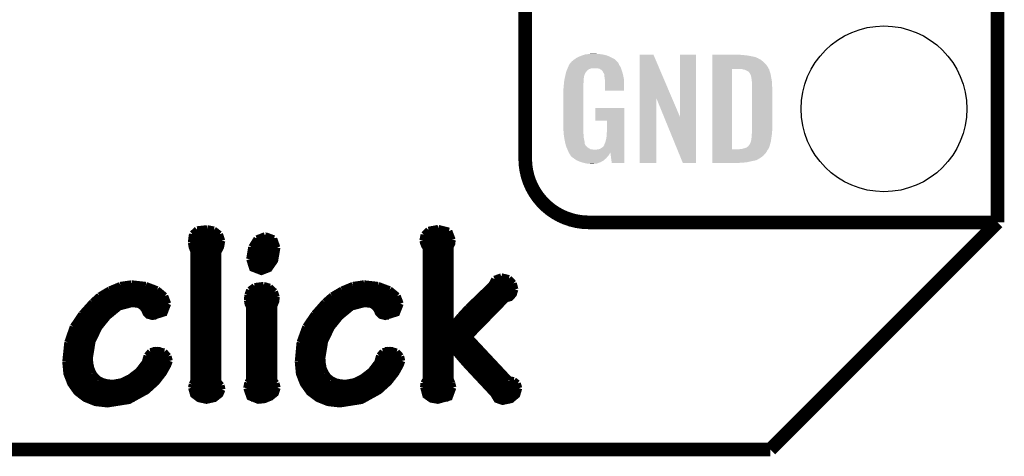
# Model space of a CAD drawing. Extents: x -1.3 to 24.2, y -3.9 to 53.4.
# Tile 5 of 26: x 13.2 to 24.2, y -3.9 to 1. Entities that reach past the tile are written whole.
import ezdxf

# ---------------------------------------------------------------- set-up
doc = ezdxf.new("R2010")
doc.units = 0
doc.layers.get('0').update_dxf_attribs({"linetype": 'CONTINUOUS'})
for name, color, linetype in [('OLED_W_2_CLICK_V102_GKO', 10, 'CONTINUOUS'), ('OLED_W_2_CLICK_V102_GTO', 9, 'CONTINUOUS'), ('OLED_W_2_CLICK_V102_GTS', 12, 'CONTINUOUS')]:
    doc.layers.add(name, color=color, linetype=linetype)

# ---------------------------------------------------------------- blocks, each defined once
blk = doc.blocks.new('ROUND_67')
blk.add_circle((0, 0), 0.927)

msp = doc.modelspace()

# ---------------------------------------------------------------- linework, layer by layer
at = {"layer": 'OLED_W_2_CLICK_V102_GKO', "const_width": 0.1524}
for points in [[(24.13, -1.27), (24.13, 24.13)], [(21.59, -3.81), (24.13, -1.27)], [(-1.27, -3.81), (21.59, -3.81)]]:
    msp.add_lwpolyline(points, dxfattribs=at)
at = {"layer": 'OLED_W_2_CLICK_V102_GTO'}
for points, const_width in [([(18.8468, -0.5588), (18.8468, 18.3388)], 0.1524), ([(19.558, -1.27), (24.13, -1.27)], 0.1524), ([(15.12316, -1.39954), (15.1765, -1.35128)], 0.0762), ([(15.1765, -1.35128), (15.28826, -1.33858)], 0.0762), ([(15.28826, -1.33858), (15.36446, -1.35382)], 0.0762), ([(15.36446, -1.35382), (15.42796, -1.40208)], 0.0762), ([(17.71396, -1.40716), (17.76476, -1.35636)], 0.0762), ([(17.76476, -1.35636), (17.87398, -1.33604)], 0.0762), ([(17.87398, -1.33604), (17.99336, -1.36652)], 0.0762), ([(15.11046, -1.49606), (15.12316, -1.39954)], 0.0762), ([(15.12062, -1.40716), (15.43304, -1.40716)], 0.0762), ([(15.42796, -1.40208), (15.45336, -1.47574)], 0.0762), ([(15.7861, -1.54686), (15.84452, -1.45288)], 0.0762), ([(15.84452, -1.45288), (15.93596, -1.41732)], 0.0762), ([(15.93596, -1.41732), (15.9385, -1.41732)], 0.0762), ([(15.9385, -1.41732), (16.03502, -1.45288)], 0.0762), ([(16.03502, -1.45288), (16.07058, -1.55194)], 0.0762), ([(17.70126, -1.4732), (17.71396, -1.40716)], 0.0762), ([(17.71396, -1.40716), (18.0213, -1.40716)], 0.0762), ([(17.99336, -1.36652), (18.03146, -1.46558)], 0.0762), ([(18.0086, -1.54178), (18.02638, -1.50622), (18.03146, -1.46558)], 0.0762), ([(15.11046, -1.48336), (15.45336, -1.48336)], 0.0762), ([(15.11046, -1.49606), (15.12062, -1.5494), (15.1384, -1.59512)], 0.0762), ([(15.12316, -1.55956), (15.43558, -1.55956)], 0.0762), ([(15.41018, -3.05054), (15.41018, -1.60274), (15.44066, -1.54432), (15.45336, -1.47574)], 0.0762), ([(15.76324, -1.68148), (15.7861, -1.54686)], 0.0762), ([(15.76324, -1.68148), (15.79626, -1.78308), (15.89532, -1.82118), (15.98168, -1.78816), (16.04518, -1.69672), (16.07058, -1.55194)], 0.0762), ([(15.78102, -1.55956), (16.07058, -1.55956)], 0.0762), ([(15.81658, -1.48336), (16.05788, -1.48336)], 0.0762), ([(17.70126, -1.4732), (17.70888, -1.50368), (17.72158, -1.53416), (17.73682, -1.55448)], 0.0762), ([(17.7038, -1.48336), (18.02892, -1.48336)], 0.0762), ([(17.73682, -3.02514), (17.73682, -1.55448)], 0.0762), ([(17.73682, -1.55956), (18.0086, -1.55956)], 0.0762), ([(18.0086, -2.44094), (18.0086, -1.54178)], 0.0762), ([(15.1384, -3.04292), (15.1384, -1.59512)], 0.0762), ([(15.1384, -1.63576), (15.41018, -1.63576)], 0.0762), ([(15.76578, -1.63576), (16.06296, -1.63576)], 0.0762), ([(17.73682, -1.63576), (18.0086, -1.63576)], 0.0762), ([(15.1384, -1.71196), (15.41018, -1.71196)], 0.0762), ([(15.1384, -1.78816), (15.41018, -1.78816)], 0.0762), ([(15.76578, -1.71196), (16.03756, -1.71196)], 0.0762), ([(15.80134, -1.78816), (15.98168, -1.78816)], 0.0762), ([(17.73682, -1.71196), (18.0086, -1.71196)], 0.0762), ([(17.73682, -1.78816), (18.0086, -1.78816)], 0.0762), ([(15.1384, -1.86436), (15.41018, -1.86436)], 0.0762), ([(17.73682, -1.86436), (18.0086, -1.86436)], 0.0762), ([(18.47088, -1.9685), (18.5039, -1.905)], 0.0762), ([(18.5039, -1.905), (18.5801, -1.87706)], 0.0762), ([(18.5801, -1.87706), (18.66392, -1.89738)], 0.0762), ([(18.66392, -1.89738), (18.71472, -1.95072)], 0.0762), ([(14.19606, -2.02438), (14.31798, -1.97358)], 0.0762), ([(14.20876, -2.01676), (14.72184, -2.01676)], 0.0762), ([(14.31798, -1.97358), (14.4399, -1.9558)], 0.0762), ([(14.4399, -1.9558), (14.44498, -1.9558)], 0.0762), ([(14.44498, -1.9558), (14.60246, -1.97358)], 0.0762), ([(14.60246, -1.97358), (14.72946, -2.02184)], 0.0762), ([(15.1384, -1.94056), (15.41018, -1.94056)], 0.0762), ([(15.1384, -2.01676), (15.41018, -2.01676)], 0.0762), ([(15.76324, -2.02692), (15.81912, -1.98628)], 0.0762), ([(15.77086, -2.01676), (16.01724, -2.01676)], 0.0762), ([(15.81912, -1.98628), (15.92072, -1.97358)], 0.0762), ([(15.92072, -1.97358), (15.9893, -1.9939)], 0.0762), ([(15.9893, -1.9939), (16.04264, -2.0447)], 0.0762), ([(16.79702, -2.02438), (16.91894, -1.97358)], 0.0762), ([(16.80972, -2.01676), (17.3228, -2.01676)], 0.0762), ([(16.91894, -1.97358), (17.04086, -1.9558)], 0.0762), ([(17.04086, -1.9558), (17.0434, -1.9558)], 0.0762), ([(17.0434, -1.9558), (17.20088, -1.97358)], 0.0762), ([(17.20088, -1.97358), (17.33042, -2.02184)], 0.0762), ([(17.73682, -1.94056), (18.0086, -1.94056)], 0.0762), ([(17.73682, -2.01676), (18.0086, -2.01676)], 0.0762), ([(18.20418, -2.22504), (18.47088, -1.9685)], 0.0762), ([(18.21942, -2.55016), (18.63344, -2.12598), (18.67916, -2.11328), (18.71472, -2.07518), (18.7325, -2.0193)], 0.0762), ([(18.42008, -2.01676), (18.7325, -2.01676)], 0.0762), ([(18.47596, -1.94056), (18.70964, -1.94056)], 0.0762), ([(18.71472, -1.95072), (18.7325, -2.0193)], 0.0762), ([(14.00556, -2.16154), (14.0843, -2.09042)], 0.0762), ([(14.08176, -2.09296), (14.81582, -2.09296)], 0.0762), ([(14.0843, -2.09042), (14.19606, -2.02438)], 0.0762), ([(14.72946, -2.02184), (14.81582, -2.09296)], 0.0762), ([(14.81582, -2.09296), (14.84884, -2.17932)], 0.0762), ([(15.1384, -2.09296), (15.41018, -2.09296)], 0.0762), ([(15.73784, -2.14122), (15.74292, -2.08026)], 0.0762), ([(15.74038, -2.09296), (16.06296, -2.09296)], 0.0762), ([(15.74292, -2.08026), (15.76324, -2.02692)], 0.0762), ([(16.03502, -3.03784), (16.03502, -2.20472), (16.04518, -2.1844), (16.05788, -2.15138), (16.06296, -2.1082), (16.06296, -2.10566)], 0.0762), ([(16.04264, -2.0447), (16.06296, -2.10566)], 0.0762), ([(16.60398, -2.16154), (16.68526, -2.09042)], 0.0762), ([(16.68272, -2.09296), (17.41678, -2.09296)], 0.0762), ([(16.68526, -2.09042), (16.79702, -2.02438)], 0.0762), ([(17.33042, -2.02184), (17.41678, -2.09296)], 0.0762), ([(17.41678, -2.09296), (17.4498, -2.17932)], 0.0762), ([(17.73682, -2.09296), (18.0086, -2.09296)], 0.0762), ([(18.34134, -2.09296), (18.70456, -2.09296)], 0.0762), ([(13.88618, -2.29362), (14.00556, -2.16154)], 0.0762), ([(13.97254, -2.78638), (14.00302, -2.60096), (14.07922, -2.44348), (14.17574, -2.3241), (14.30528, -2.21742), (14.45006, -2.17932), (14.52626, -2.18948), (14.56436, -2.21742), (14.58722, -2.2479), (14.60246, -2.28346), (14.6304, -2.3114), (14.67866, -2.3241), (14.8082, -2.28346), (14.84884, -2.17932)], 0.0762), ([(13.99794, -2.16916), (14.84884, -2.16916)], 0.0762), ([(15.1384, -2.16916), (15.41018, -2.16916)], 0.0762), ([(15.73784, -2.14122), (15.74546, -2.18186), (15.76324, -2.21742)], 0.0762), ([(15.74038, -2.16916), (16.0528, -2.16916)], 0.0762), ([(15.76324, -3.02514), (15.76324, -2.21742)], 0.0762), ([(16.48714, -2.29362), (16.60398, -2.16154)], 0.0762), ([(16.5735, -2.78638), (16.60398, -2.60096), (16.68018, -2.44348), (16.7767, -2.3241), (16.90624, -2.21742), (17.05102, -2.17932), (17.12722, -2.18948), (17.16532, -2.21742), (17.18818, -2.2479), (17.20342, -2.28346), (17.23136, -2.3114), (17.27962, -2.3241), (17.40916, -2.28346), (17.4498, -2.17932)], 0.0762), ([(16.5989, -2.16916), (17.44726, -2.16916)], 0.0762), ([(17.73682, -2.16916), (18.0086, -2.16916)], 0.0762), ([(18.12036, -2.31648), (18.20418, -2.22504)], 0.0762), ([(18.2626, -2.16916), (18.59026, -2.16916)], 0.0762), ([(13.78966, -2.43586), (13.88618, -2.29362)], 0.0762), ([(13.86332, -2.32156), (14.17828, -2.32156)], 0.0762), ([(13.92682, -2.24536), (14.2621, -2.24536)], 0.0762), ([(14.58468, -2.24536), (14.8336, -2.24536)], 0.0762), ([(14.65072, -2.32156), (14.72184, -2.32156)], 0.0762), ([(15.1384, -2.24536), (15.41018, -2.24536)], 0.0762), ([(15.1384, -2.32156), (15.41018, -2.32156)], 0.0762), ([(15.76324, -2.24536), (16.03502, -2.24536)], 0.0762), ([(15.76324, -2.32156), (16.03502, -2.32156)], 0.0762), ([(16.39062, -2.43586), (16.48714, -2.29362)], 0.0762), ([(16.46428, -2.32156), (16.77924, -2.32156)], 0.0762), ([(16.52778, -2.24536), (16.86306, -2.24536)], 0.0762), ([(17.18564, -2.24536), (17.43456, -2.24536)], 0.0762), ([(17.25168, -2.32156), (17.3228, -2.32156)], 0.0762), ([(17.73682, -2.24536), (18.0086, -2.24536)], 0.0762), ([(17.73682, -2.32156), (18.0086, -2.32156)], 0.0762), ([(18.01368, -2.44348), (18.12036, -2.31648)], 0.0762), ([(18.11782, -2.32156), (18.44294, -2.32156)], 0.0762), ([(18.1864, -2.24536), (18.5166, -2.24536)], 0.0762), ([(13.7287, -2.61112), (13.78966, -2.43586)], 0.0762), ([(13.81252, -2.39776), (14.11224, -2.39776)], 0.0762), ([(15.1384, -2.39776), (15.41018, -2.39776)], 0.0762), ([(15.76324, -2.39776), (16.03502, -2.39776)], 0.0762), ([(16.32712, -2.61112), (16.39062, -2.43586)], 0.0762), ([(16.41348, -2.39776), (16.7132, -2.39776)], 0.0762), ([(17.73682, -2.39776), (18.0086, -2.39776)], 0.0762), ([(18.0086, -2.44094), (18.01368, -2.44348)], 0.0762), ([(18.05178, -2.39776), (18.36928, -2.39776)], 0.0762), ([(13.74394, -2.55016), (14.02334, -2.55016)], 0.0762), ([(13.77188, -2.47396), (14.06144, -2.47396)], 0.0762), ([(15.1384, -2.47396), (15.41018, -2.47396)], 0.0762), ([(15.1384, -2.55016), (15.41018, -2.55016)], 0.0762), ([(15.76324, -2.47396), (16.03502, -2.47396)], 0.0762), ([(15.76324, -2.55016), (16.03502, -2.55016)], 0.0762), ([(16.3449, -2.55016), (16.6243, -2.55016)], 0.0762), ([(16.37284, -2.47396), (16.6624, -2.47396)], 0.0762), ([(17.73682, -2.47396), (18.29308, -2.47396)], 0.0762), ([(17.73682, -2.55016), (18.21942, -2.55016)], 0.0762), ([(18.21942, -2.55016), (18.669, -3.03022)], 0.0762), ([(13.70584, -2.82956), (13.7287, -2.61112)], 0.0762), ([(13.72362, -2.62636), (13.9954, -2.62636)], 0.0762), ([(15.1384, -2.62636), (15.41018, -2.62636)], 0.0762), ([(15.76324, -2.62636), (16.03502, -2.62636)], 0.0762), ([(16.3068, -2.82956), (16.32712, -2.61112)], 0.0762), ([(16.32458, -2.62636), (16.59636, -2.62636)], 0.0762), ([(17.73682, -2.62636), (18.29054, -2.62636)], 0.0762), ([(18.0086, -3.02006), (18.0086, -2.65938), (18.01368, -2.65684), (18.11528, -2.7813), (18.19148, -2.86766), (18.4912, -3.1877), (18.5293, -3.2512), (18.5928, -3.27406), (18.68932, -3.25374), (18.75282, -3.2004), (18.77568, -3.1242)], 0.0762), ([(13.70584, -2.77876), (13.97254, -2.77876)], 0.0762), ([(13.71092, -2.70256), (13.97762, -2.70256)], 0.0762), ([(13.97254, -2.78638), (13.97762, -2.84988)], 0.0762), ([(14.59484, -2.83464), (14.61516, -2.76098)], 0.0762), ([(14.61008, -2.77876), (14.85646, -2.77876)], 0.0762), ([(14.61516, -2.76098), (14.65326, -2.71526)], 0.0762), ([(14.65326, -2.71526), (14.72184, -2.69748)], 0.0762), ([(14.67866, -2.70256), (14.7701, -2.70256)], 0.0762), ([(14.72184, -2.69748), (14.8082, -2.7178)], 0.0762), ([(14.8082, -2.7178), (14.85392, -2.7686)], 0.0762), ([(14.85392, -2.7686), (14.86662, -2.8194)], 0.0762), ([(15.1384, -2.70256), (15.41018, -2.70256)], 0.0762), ([(15.1384, -2.77876), (15.41018, -2.77876)], 0.0762), ([(15.76324, -2.70256), (16.03502, -2.70256)], 0.0762), ([(15.76324, -2.77876), (16.03502, -2.77876)], 0.0762), ([(16.3068, -2.77876), (16.5735, -2.77876)], 0.0762), ([(16.31188, -2.70256), (16.57858, -2.70256)], 0.0762), ([(16.5735, -2.78638), (16.57858, -2.84988)], 0.0762), ([(17.1958, -2.83464), (17.21612, -2.76098)], 0.0762), ([(17.21104, -2.77876), (17.45742, -2.77876)], 0.0762), ([(17.21612, -2.76098), (17.25422, -2.71526)], 0.0762), ([(17.25422, -2.71526), (17.3228, -2.69748)], 0.0762), ([(17.27962, -2.70256), (17.37106, -2.70256)], 0.0762), ([(17.3228, -2.69748), (17.40916, -2.7178)], 0.0762), ([(17.40916, -2.7178), (17.45488, -2.7686)], 0.0762), ([(17.45488, -2.7686), (17.46758, -2.8194)], 0.0762), ([(17.73682, -2.70256), (18.0086, -2.70256)], 0.0762), ([(17.73682, -2.77876), (18.0086, -2.77876)], 0.0762), ([(18.04924, -2.70256), (18.36166, -2.70256)], 0.0762), ([(18.11274, -2.77876), (18.43278, -2.77876)], 0.0762), ([(13.70584, -2.82956), (13.71854, -2.96164), (13.76172, -3.0734), (13.8303, -3.16992), (13.92428, -3.24104), (14.03858, -3.28676), (14.1732, -3.302), (14.4145, -3.2639), (14.61262, -3.15468), (14.72184, -3.05562), (14.80058, -2.95402), (14.84884, -2.86766), (14.86662, -2.8194)], 0.0762), ([(13.70584, -2.85496), (13.97762, -2.85496)], 0.0762), ([(13.97762, -2.84988), (13.99032, -2.90576)], 0.0762), ([(14.51864, -2.9337), (14.59484, -2.83464)], 0.0762), ([(14.58214, -2.85496), (14.85392, -2.85496)], 0.0762), ([(15.1384, -2.85496), (15.41018, -2.85496)], 0.0762), ([(15.76324, -2.85496), (16.03502, -2.85496)], 0.0762), ([(16.3068, -2.82956), (16.3195, -2.96164), (16.36268, -3.0734), (16.43126, -3.16992), (16.52524, -3.24104), (16.63954, -3.28676), (16.77416, -3.302), (17.01546, -3.2639), (17.21358, -3.15468), (17.3228, -3.05562), (17.40154, -2.95402), (17.4498, -2.86766), (17.46758, -2.8194)], 0.0762), ([(16.3068, -2.85496), (16.57858, -2.85496)], 0.0762), ([(16.57858, -2.84988), (16.58874, -2.90576)], 0.0762), ([(17.1196, -2.9337), (17.1958, -2.83464)], 0.0762), ([(17.1831, -2.85496), (17.45488, -2.85496)], 0.0762), ([(17.73682, -2.85496), (18.0086, -2.85496)], 0.0762), ([(18.17878, -2.85496), (18.5039, -2.85496)], 0.0762), ([(13.71346, -2.93116), (13.99794, -2.93116)], 0.0762), ([(13.73378, -3.00736), (14.05128, -3.00736)], 0.0762), ([(13.99032, -2.90576), (14.01064, -2.95402)], 0.0762), ([(14.01064, -2.95402), (14.03858, -2.99466)], 0.0762), ([(14.03858, -2.99466), (14.07668, -3.02768)], 0.0762), ([(14.33322, -3.05054), (14.42212, -3.00736)], 0.0762), ([(14.42212, -3.00736), (14.51864, -2.9337)], 0.0762), ([(14.42466, -3.00736), (14.76248, -3.00736)], 0.0762), ([(14.52118, -2.93116), (14.81582, -2.93116)], 0.0762), ([(15.1384, -2.93116), (15.41018, -2.93116)], 0.0762), ([(15.1384, -3.00736), (15.41018, -3.00736)], 0.0762), ([(15.76324, -2.93116), (16.03502, -2.93116)], 0.0762), ([(15.76324, -3.00736), (16.03502, -3.00736)], 0.0762), ([(16.31442, -2.93116), (16.5989, -2.93116)], 0.0762), ([(16.33474, -3.00736), (16.65224, -3.00736)], 0.0762), ([(16.58874, -2.90576), (16.6116, -2.95402)], 0.0762), ([(16.6116, -2.95402), (16.63954, -2.99466)], 0.0762), ([(16.63954, -2.99466), (16.67764, -3.02768)], 0.0762), ([(16.93418, -3.05054), (17.02308, -3.00736)], 0.0762), ([(17.02308, -3.00736), (17.1196, -2.9337)], 0.0762), ([(17.02562, -3.00736), (17.36344, -3.00736)], 0.0762), ([(17.12214, -2.93116), (17.41678, -2.93116)], 0.0762), ([(17.73682, -2.93116), (18.0086, -2.93116)], 0.0762), ([(17.73682, -3.00736), (18.0086, -3.00736)], 0.0762), ([(18.2499, -2.93116), (18.57502, -2.93116)], 0.0762), ([(18.32102, -3.00736), (18.64614, -3.00736)], 0.0762), ([(13.7668, -3.08356), (14.69644, -3.08356)], 0.0762), ([(14.07668, -3.02768), (14.1224, -3.05054)], 0.0762), ([(14.1224, -3.05054), (14.17574, -3.06324)], 0.0762), ([(14.17574, -3.06324), (14.2367, -3.06832)], 0.0762), ([(14.2367, -3.06832), (14.33322, -3.05054)], 0.0762), ([(15.113, -3.11912), (15.12062, -3.08102)], 0.0762), ([(15.113, -3.11912), (15.13586, -3.19786), (15.19682, -3.24358), (15.28064, -3.26136), (15.37208, -3.24104), (15.43304, -3.19278), (15.4559, -3.13944)], 0.0762), ([(15.12062, -3.08102), (15.1384, -3.04292)], 0.0762), ([(15.12062, -3.08356), (15.43812, -3.08356)], 0.0762), ([(15.41018, -3.05054), (15.44574, -3.09372)], 0.0762), ([(15.44574, -3.09372), (15.4559, -3.13944)], 0.0762), ([(15.73022, -3.1242), (15.74292, -3.0607)], 0.0762), ([(15.73022, -3.1242), (15.76578, -3.22326), (15.85976, -3.26136), (15.93088, -3.25374), (15.99946, -3.2258), (16.0528, -3.18262), (16.07312, -3.11912)], 0.0762), ([(15.7353, -3.08356), (16.0655, -3.08356)], 0.0762), ([(15.74292, -3.0607), (15.76324, -3.02514)], 0.0762), ([(16.03502, -3.03784), (16.06042, -3.06832)], 0.0762), ([(16.06042, -3.06832), (16.07312, -3.11912)], 0.0762), ([(16.36776, -3.08356), (17.2974, -3.08356)], 0.0762), ([(16.67764, -3.02768), (16.72336, -3.05054)], 0.0762), ([(16.72336, -3.05054), (16.7767, -3.06324)], 0.0762), ([(16.7767, -3.06324), (16.83766, -3.06832)], 0.0762), ([(16.83766, -3.06832), (16.93418, -3.05054)], 0.0762), ([(17.70888, -3.1115), (17.71142, -3.06832)], 0.0762), ([(17.70888, -3.08356), (18.034, -3.08356)], 0.0762), ([(17.70888, -3.1115), (17.73428, -3.20548), (17.79524, -3.24866), (17.8689, -3.26136), (17.99844, -3.2258), (18.03908, -3.11658)], 0.0762), ([(17.71142, -3.06832), (17.73682, -3.02514)], 0.0762), ([(18.0086, -3.02006), (18.02638, -3.06832)], 0.0762), ([(18.02638, -3.06832), (18.03908, -3.11658)], 0.0762), ([(18.39214, -3.08356), (18.76552, -3.08356)], 0.0762), ([(18.669, -3.03022), (18.7198, -3.03784)], 0.0762), ([(18.7198, -3.03784), (18.76044, -3.07086)], 0.0762), ([(18.76044, -3.07086), (18.77568, -3.1242)], 0.0762), ([(13.82268, -3.15976), (14.605, -3.15976)], 0.0762), ([(15.11808, -3.15976), (15.45336, -3.15976)], 0.0762), ([(15.73276, -3.15976), (16.0655, -3.15976)], 0.0762), ([(16.42364, -3.15976), (17.20596, -3.15976)], 0.0762), ([(17.71396, -3.15976), (18.03654, -3.15976)], 0.0762), ([(18.46326, -3.15976), (18.7706, -3.15976)], 0.0762), ([(13.91666, -3.23596), (14.48054, -3.23596)], 0.0762), ([(15.17904, -3.23596), (15.38224, -3.23596)], 0.0762), ([(15.77848, -3.23596), (15.98422, -3.23596)], 0.0762), ([(16.51762, -3.23596), (17.0815, -3.23596)], 0.0762), ([(17.76476, -3.23596), (17.98574, -3.23596)], 0.0762), ([(18.51406, -3.23596), (18.7198, -3.23596)], 0.0762)]:
    msp.add_lwpolyline(points, dxfattribs=dict(at, const_width=const_width))
at = {"layer": 'OLED_W_2_CLICK_V102_GTO', "const_width": 0.1524}
msp.add_lwpolyline([(18.8468, -0.5588, 0.4142136), (19.558, -1.27)], format="xyb", dxfattribs=at)
at = {"layer": 'OLED_W_2_CLICK_V102_GTO'}
for points in [[(19.387822, 0.546102), (19.405282, 0.5588), (19.857718, 0.546102), (19.842478, 0.5588)], [(19.405282, 0.5588), (19.415762, 0.56642), (19.842478, 0.5588), (19.82724, 0.56642)], [(19.415762, 0.56642), (19.44116, 0.57912), (19.82724, 0.56642), (19.80184, 0.57912)], [(19.44116, 0.57912), (19.45132, 0.5842), (19.80184, 0.57912), (19.790228, 0.5842)], [(19.45132, 0.5842), (19.47418, 0.59436), (19.790228, 0.5842), (19.767004, 0.59436)], [(19.47418, 0.59436), (19.481794, 0.596898), (19.767004, 0.59436), (19.761202, 0.596898)], [(19.481794, 0.596898), (19.49704, 0.60198), (19.761202, 0.596898), (19.739606, 0.60198)], [(19.49704, 0.60198), (19.513974, 0.60706), (19.739606, 0.60198), (19.718018, 0.60706)], [(19.513974, 0.60706), (19.522442, 0.6096), (19.718018, 0.60706), (19.69897, 0.6096)], [(19.522442, 0.6096), (19.55292, 0.61214), (19.69897, 0.6096), (19.67992, 0.61214)], [(19.55292, 0.61214), (19.56816, 0.61468), (19.67992, 0.61214), (19.664682, 0.61468)], [(19.56816, 0.61468), (19.583402, 0.61722), (19.646902, 0.61468), (19.636742, 0.61722)], [(20.126972, 0.116728), (20.12698, 0.604506), (20.489962, 0.116728), (20.281904, 0.604506)], [(20.12698, 0.604506), (20.126982, 0.60452), (20.281904, 0.604506), (20.126982, 0.60452)], [(20.57654, -0.086252), (20.57656, 0.604498), (20.756866, -0.086252), (20.75688, 0.604498)], [(20.57656, 0.604498), (20.576562, 0.60452), (20.75688, 0.604498), (20.576562, 0.60452)], [(20.93978, 0.60198), (20.939782, 0.60452), (21.27504, 0.60198), (21.24964, 0.60452)], [(20.93978, 0.59944), (20.93978, 0.60198), (21.30806, 0.59944), (21.27504, 0.60198)], [(20.93978, 0.59436), (20.93978, 0.59944), (21.346158, 0.59436), (21.30806, 0.59944)], [(20.93978, 0.579118), (20.93978, 0.59436), (21.422362, 0.579118), (21.346158, 0.59436)], [(20.93978, 0.563878), (20.93978, 0.579118), (21.45538, 0.563878), (21.422362, 0.579118)], [(20.93978, 0.561338), (20.93978, 0.563878), (21.457924, 0.561338), (21.45538, 0.563878)], [(20.93978, 0.54864), (20.93978, 0.561338), (21.48332, 0.54864), (21.457924, 0.561338)], [(19.314026, 0.436878), (19.317234, 0.4445), (19.550378, 0.436878), (19.563078, 0.4445)], [(19.317234, 0.4445), (19.321512, 0.454658), (19.563078, 0.4445), (19.591018, 0.454658)], [(19.321512, 0.45466), (19.32472, 0.46228), (19.91868, 0.45466), (19.91614, 0.46228)], [(19.321512, 0.454658), (19.321512, 0.45466), (19.591018, 0.454658), (19.654516, 0.45466)], [(19.32472, 0.46228), (19.32686, 0.46736), (19.91614, 0.46228), (19.912908, 0.46736)], [(19.32686, 0.46736), (19.33702, 0.49022), (19.912908, 0.46736), (19.898362, 0.49022)], [(19.33702, 0.49022), (19.337022, 0.490222), (19.898362, 0.49022), (19.898362, 0.490222)], [(19.337022, 0.490222), (19.352254, 0.513076), (19.898362, 0.490222), (19.888202, 0.513076)], [(19.352254, 0.513076), (19.35226, 0.513084), (19.888202, 0.513076), (19.888196, 0.513084)], [(19.35226, 0.513084), (19.352282, 0.51562), (19.888196, 0.513084), (19.88566, 0.51562)], [(19.352282, 0.51562), (19.357344, 0.51563), (19.88566, 0.51562), (19.88565, 0.51563)], [(19.357344, 0.51563), (19.361912, 0.52324), (19.88565, 0.51563), (19.878042, 0.52324)], [(19.361912, 0.52324), (19.36496, 0.528316), (19.878042, 0.52324), (19.875502, 0.528316)], [(19.36496, 0.528316), (19.364964, 0.528322), (19.875502, 0.528316), (19.875498, 0.528322)], [(19.364964, 0.528322), (19.38782, 0.5461), (19.875498, 0.528322), (19.85772, 0.5461)], [(19.38782, 0.5461), (19.387822, 0.546102), (19.85772, 0.5461), (19.857718, 0.546102)], [(19.669762, 0.44958), (19.654516, 0.45466), (19.920374, 0.44958), (19.91868, 0.45466)], [(19.679918, 0.447042), (19.669762, 0.44958), (19.92122, 0.447042), (19.920374, 0.44958)], [(19.695158, 0.436882), (19.679918, 0.447042), (19.924606, 0.436882), (19.92122, 0.447042)], [(20.939762, -0.452098), (20.939778, 0.44704), (21.16074, -0.452098), (21.160762, 0.44704)], [(20.939778, 0.4699), (20.93978, 0.495298), (21.55952, 0.4699), (21.54174, 0.495298)], [(20.939778, 0.44704), (20.939778, 0.4699), (21.57199, 0.44704), (21.55952, 0.4699)], [(20.93978, 0.533402), (20.93978, 0.54864), (21.5011, 0.533402), (21.48332, 0.54864)], [(20.93978, 0.51562), (20.93978, 0.533402), (21.51888, 0.51562), (21.5011, 0.533402)], [(20.93978, 0.495298), (20.93978, 0.51562), (21.54174, 0.495298), (21.51888, 0.51562)], [(21.272502, 0.4445), (21.252178, 0.44704), (21.573376, 0.4445), (21.57199, 0.44704)], [(21.28139, 0.44196), (21.272502, 0.4445), (21.57476, 0.44196), (21.573376, 0.4445)], [(21.290278, 0.43942), (21.28139, 0.44196), (21.576032, 0.43942), (21.57476, 0.44196)], [(19.286352, 0.330198), (19.289026, 0.342898), (19.50212, 0.330198), (19.50212, 0.342898)], [(19.289026, 0.342898), (19.291164, 0.353058), (19.50212, 0.342898), (19.50466, 0.353058)], [(19.291164, 0.353058), (19.29277, 0.360678), (19.50466, 0.353058), (19.50466, 0.360678)], [(19.29277, 0.360678), (19.29384, 0.36576), (19.50466, 0.360678), (19.506044, 0.36576)], [(19.29384, 0.36576), (19.299282, 0.38862), (19.506044, 0.36576), (19.512278, 0.38862)], [(19.299282, 0.38862), (19.30412, 0.408938), (19.512278, 0.38862), (19.52498, 0.408938)], [(19.30412, 0.408938), (19.306542, 0.419102), (19.52498, 0.408938), (19.533108, 0.419102)], [(19.306542, 0.419102), (19.307608, 0.421638), (19.533108, 0.419102), (19.535138, 0.421638)], [(19.307608, 0.421638), (19.314026, 0.436878), (19.535138, 0.421638), (19.550378, 0.436878)], [(19.700236, 0.434342), (19.695158, 0.436882), (19.925454, 0.434342), (19.924606, 0.436882)], [(19.708948, 0.42418), (19.700236, 0.434342), (19.92884, 0.42418), (19.925454, 0.434342)], [(19.71548, 0.41656), (19.708948, 0.42418), (19.931082, 0.41656), (19.92884, 0.42418)], [(19.72564, 0.396242), (19.71548, 0.41656), (19.937058, 0.396242), (19.931082, 0.41656)], [(19.730716, 0.388626), (19.72564, 0.396242), (19.939298, 0.388626), (19.937058, 0.396242)], [(19.73072, 0.381004), (19.730716, 0.388626), (19.94154, 0.381004), (19.939298, 0.388626)], [(19.730722, 0.381002), (19.73072, 0.381004), (19.94154, 0.381002), (19.94154, 0.381004)], [(19.733258, 0.375924), (19.730722, 0.381002), (19.942508, 0.375924), (19.94154, 0.381002)], [(19.73326, 0.360682), (19.733258, 0.375924), (19.945412, 0.360682), (19.942508, 0.375924)], [(19.7358, 0.34036), (19.73326, 0.360682), (19.949282, 0.34036), (19.945412, 0.360682)], [(19.737756, 0.327658), (19.7358, 0.34036), (19.9517, 0.327658), (19.949282, 0.34036)], [(21.302982, 0.436878), (21.290278, 0.43942), (21.577302, 0.436878), (21.576032, 0.43942)], [(21.315682, 0.431798), (21.302982, 0.436878), (21.578572, 0.431798), (21.577302, 0.436878)], [(21.323302, 0.42672), (21.315682, 0.431798), (21.57984, 0.42672), (21.578572, 0.431798)], [(21.328384, 0.42418), (21.323302, 0.42672), (21.580566, 0.42418), (21.57984, 0.42672)], [(21.330924, 0.424178), (21.328384, 0.42418), (21.580568, 0.424178), (21.580566, 0.42418)], [(21.34108, 0.419098), (21.330924, 0.424178), (21.582018, 0.419098), (21.580568, 0.424178)], [(21.351238, 0.40894), (21.34108, 0.419098), (21.58492, 0.40894), (21.582018, 0.419098)], [(21.35124, 0.408938), (21.351238, 0.40894), (21.584922, 0.408938), (21.58492, 0.40894)], [(21.363938, 0.38862), (21.35124, 0.408938), (21.591694, 0.38862), (21.584922, 0.408938)], [(21.36521, 0.38608), (21.363938, 0.38862), (21.59254, 0.38608), (21.591694, 0.38862)], [(21.36902, 0.378458), (21.36521, 0.38608), (21.593812, 0.378458), (21.59254, 0.38608)], [(21.37156, 0.37084), (21.36902, 0.378458), (21.59508, 0.37084), (21.593812, 0.378458)], [(21.3741, 0.365756), (21.37156, 0.37084), (21.595928, 0.365756), (21.59508, 0.37084)], [(21.3741, 0.363218), (21.3741, 0.365756), (21.596352, 0.363218), (21.595928, 0.365756)], [(21.37537, 0.3556), (21.3741, 0.363218), (21.59762, 0.3556), (21.596352, 0.363218)], [(21.37664, 0.34798), (21.37537, 0.3556), (21.599144, 0.34798), (21.59762, 0.3556)], [(21.38045, 0.3175), (21.37664, 0.34798), (21.60524, 0.3175), (21.599144, 0.34798)], [(19.27352, 0.218442), (19.27606, 0.233682), (19.49704, 0.218442), (19.49704, 0.233682)], [(19.27606, 0.25146), (19.2786, 0.26924), (19.49704, 0.25146), (19.49704, 0.26924)], [(19.27606, 0.233682), (19.27606, 0.25146), (19.49704, 0.233682), (19.49704, 0.25146)], [(19.2786, 0.26924), (19.279134, 0.274318), (19.49704, 0.26924), (19.49704, 0.274318)], [(19.279134, 0.274318), (19.28154, 0.29718), (19.49704, 0.274318), (19.49958, 0.29718)], [(19.28154, 0.29718), (19.283412, 0.314958), (19.49958, 0.29718), (19.49958, 0.314958)], [(19.283412, 0.314958), (19.28368, 0.3175), (19.49958, 0.314958), (19.500002, 0.3175)], [(19.28368, 0.3175), (19.286352, 0.330198), (19.500002, 0.3175), (19.50212, 0.330198)], [(19.74088, 0.307342), (19.737756, 0.327658), (19.951696, 0.307342), (19.9517, 0.327658)], [(19.74088, 0.203222), (19.74088, 0.307342), (19.951678, 0.203222), (19.951696, 0.307342)], [(21.38426, 0.287018), (21.38045, 0.3175), (21.607034, 0.287018), (21.60524, 0.3175)], [(21.38426, 0.27432), (21.38426, 0.287018), (21.60778, 0.27432), (21.607034, 0.287018)], [(21.38426, 0.228602), (21.38426, 0.27432), (21.61032, 0.228602), (21.60778, 0.27432)], [(21.38426, -0.23622), (21.38426, 0.228602), (21.61032, -0.23622), (21.61032, 0.228602)], [(19.27352, -0.20574), (19.27352, 0.218442), (19.49704, -0.20574), (19.49704, 0.218442)], [(19.951678, 0.2032), (19.74088, 0.203222), (19.951678, 0.2032), (19.951678, 0.203222)], [(20.12696, -0.604498), (20.126972, 0.116728), (20.314898, -0.604498), (20.31492, 0.116728)], [(20.397842, -0.086252), (20.31492, 0.116728), (20.57654, -0.086252), (20.489962, 0.116728)], [(19.63166, -0.132058), (19.63168, 0.007598), (19.956774, -0.132058), (19.95678, 0.007598)], [(19.63168, 0.007598), (19.631682, 0.00762), (19.95678, 0.007598), (19.631682, 0.00762)], [(20.609556, -0.604506), (20.397842, -0.086252), (20.756858, -0.604506), (20.756866, -0.086252)], [(19.275788, -0.26924), (19.27352, -0.20574), (19.49704, -0.26924), (19.49704, -0.20574)], [(19.761178, -0.13208), (19.63166, -0.132058), (19.956774, -0.13208), (19.956774, -0.132058)], [(19.7612, -0.243842), (19.761178, -0.13208), (19.95677, -0.243842), (19.956774, -0.13208)], [(19.27606, -0.276858), (19.275788, -0.26924), (19.497994, -0.276858), (19.49704, -0.26924)], [(19.278094, -0.289562), (19.27606, -0.276858), (19.49958, -0.289562), (19.497994, -0.276858)], [(19.281752, -0.312422), (19.278094, -0.289562), (19.49958, -0.312422), (19.49958, -0.289562)], [(19.285408, -0.33528), (19.281752, -0.312422), (19.50466, -0.33528), (19.49958, -0.312422)], [(19.75104, -0.3429), (19.75612, -0.31496), (19.956766, -0.3429), (19.956768, -0.31496)], [(19.75612, -0.31496), (19.75866, -0.28194), (19.956768, -0.31496), (19.956768, -0.28194)], [(19.75866, -0.28194), (19.7612, -0.243842), (19.956768, -0.28194), (19.95677, -0.243842)], [(21.37664, -0.335282), (21.37918, -0.322578), (21.59907, -0.335282), (21.600886, -0.322578)], [(21.37918, -0.322578), (21.38172, -0.30226), (21.600886, -0.322578), (21.603788, -0.30226)], [(21.38172, -0.279398), (21.383336, -0.26162), (21.606298, -0.279398), (21.60778, -0.26162)], [(21.38172, -0.2921), (21.38172, -0.279398), (21.60524, -0.2921), (21.606298, -0.279398)], [(21.38172, -0.30226), (21.38172, -0.2921), (21.603788, -0.30226), (21.60524, -0.2921)], [(21.383336, -0.26162), (21.38426, -0.25146), (21.60778, -0.26162), (21.608796, -0.25146)], [(21.38426, -0.25146), (21.38426, -0.23622), (21.608796, -0.25146), (21.61032, -0.23622)], [(19.28622, -0.34036), (19.285408, -0.33528), (19.505676, -0.34036), (19.50466, -0.33528)], [(19.290284, -0.36068), (19.28622, -0.34036), (19.50974, -0.36068), (19.505676, -0.34036)], [(19.295874, -0.388622), (19.290284, -0.36068), (19.512282, -0.388622), (19.50974, -0.36068)], [(19.29638, -0.391162), (19.295874, -0.388622), (19.513554, -0.391162), (19.512282, -0.388622)], [(19.301714, -0.40894), (19.29638, -0.391162), (19.522442, -0.40894), (19.513554, -0.391162)], [(19.302478, -0.411484), (19.301714, -0.40894), (19.524982, -0.411484), (19.522442, -0.40894)], [(19.304, -0.41656), (19.302478, -0.411484), (19.527524, -0.41656), (19.524982, -0.411484)], [(19.304, -0.416562), (19.304, -0.41656), (19.527528, -0.416562), (19.527524, -0.41656)], [(19.306858, -0.424182), (19.304, -0.416562), (19.53768, -0.424182), (19.527528, -0.416562)], [(19.309716, -0.4318), (19.306858, -0.424182), (19.5453, -0.4318), (19.53768, -0.424182)], [(19.31162, -0.43688), (19.309716, -0.4318), (19.552922, -0.43688), (19.5453, -0.4318)], [(19.313798, -0.441958), (19.31162, -0.43688), (19.560538, -0.441958), (19.552922, -0.43688)], [(19.685004, -0.447038), (19.70024, -0.43688), (19.956762, -0.447038), (19.956764, -0.43688)], [(19.70024, -0.43688), (19.718022, -0.424178), (19.956764, -0.43688), (19.956764, -0.424178)], [(19.718022, -0.424178), (19.730722, -0.406398), (19.956764, -0.424178), (19.956764, -0.406398)], [(19.730722, -0.406398), (19.73326, -0.403854), (19.956764, -0.406398), (19.956764, -0.403854)], [(19.73326, -0.403854), (19.733262, -0.396236), (19.956764, -0.403854), (19.956764, -0.396236)], [(19.733262, -0.396236), (19.73834, -0.38354), (19.956764, -0.396236), (19.956764, -0.38354)], [(19.73834, -0.38354), (19.74596, -0.365758), (19.956764, -0.38354), (19.956766, -0.365758)], [(19.74596, -0.365758), (19.75104, -0.3429), (19.956766, -0.365758), (19.956766, -0.3429)], [(21.267418, -0.44958), (21.320758, -0.434342), (21.56714, -0.44958), (21.574758, -0.434342)], [(21.320758, -0.434342), (21.32076, -0.43434), (21.574758, -0.434342), (21.57476, -0.43434)], [(21.32076, -0.43434), (21.333456, -0.424184), (21.57476, -0.43434), (21.577884, -0.424184)], [(21.333456, -0.424184), (21.335994, -0.42418), (21.577884, -0.424184), (21.577886, -0.42418)], [(21.335994, -0.42418), (21.338542, -0.421638), (21.577886, -0.42418), (21.578668, -0.421638)], [(21.338542, -0.421638), (21.35124, -0.4064), (21.578668, -0.421638), (21.583356, -0.4064)], [(21.35124, -0.4064), (21.354414, -0.40132), (21.583356, -0.4064), (21.58492, -0.40132)], [(21.354414, -0.40132), (21.363938, -0.386082), (21.58492, -0.40132), (21.588982, -0.386082)], [(21.363938, -0.386082), (21.371558, -0.363222), (21.588982, -0.386082), (21.59508, -0.363222)], [(21.371558, -0.363222), (21.374098, -0.355602), (21.59508, -0.363222), (21.596168, -0.355602)], [(21.374098, -0.355602), (21.3741, -0.353064), (21.596168, -0.355602), (21.59653, -0.353064)], [(21.3741, -0.353064), (21.376638, -0.345442), (21.59653, -0.353064), (21.597618, -0.345442)], [(21.376638, -0.345442), (21.37664, -0.335282), (21.597618, -0.345442), (21.59907, -0.335282)], [(19.318152, -0.45212), (19.313798, -0.441958), (19.578324, -0.45212), (19.560538, -0.441958)], [(19.31924, -0.45466), (19.318152, -0.45212), (19.60118, -0.45466), (19.578324, -0.45212)], [(19.32051, -0.4572), (19.31924, -0.45466), (19.626578, -0.4572), (19.60118, -0.45466)], [(19.32686, -0.4699), (19.32051, -0.4572), (19.956762, -0.4699), (19.956762, -0.4572)], [(19.33194, -0.485138), (19.32686, -0.4699), (19.956762, -0.485138), (19.956762, -0.4699)], [(19.332482, -0.48622), (19.33194, -0.485138), (19.956762, -0.48622), (19.956762, -0.485138)], [(19.332482, -0.486222), (19.332482, -0.48622), (19.7993, -0.486222), (19.79932, -0.48622)], [(19.333214, -0.487686), (19.332482, -0.486222), (19.799294, -0.487686), (19.7993, -0.486222)], [(19.334484, -0.490224), (19.333214, -0.487686), (19.796758, -0.490224), (19.799294, -0.487686)], [(19.33702, -0.495298), (19.334484, -0.490224), (19.794582, -0.495298), (19.796758, -0.490224)], [(19.345488, -0.508), (19.33702, -0.495298), (19.789138, -0.508), (19.794582, -0.495298)], [(19.34718, -0.51054), (19.345488, -0.508), (19.787232, -0.51054), (19.789138, -0.508)], [(19.349714, -0.513074), (19.34718, -0.51054), (19.785332, -0.513074), (19.787232, -0.51054)], [(19.34972, -0.515616), (19.349714, -0.513074), (19.783426, -0.515616), (19.785332, -0.513074)], [(19.358792, -0.52832), (19.34972, -0.515616), (19.7739, -0.52832), (19.783426, -0.515616)], [(19.362418, -0.533398), (19.358792, -0.52832), (19.769386, -0.533398), (19.7739, -0.52832)], [(19.38274, -0.54864), (19.362418, -0.533398), (19.755836, -0.54864), (19.769386, -0.533398)], [(19.386298, -0.55118), (19.38274, -0.54864), (19.75358, -0.55118), (19.755836, -0.54864)], [(19.639282, -0.4572), (19.65198, -0.45466), (19.956762, -0.4572), (19.956762, -0.45466)], [(19.65198, -0.45466), (19.669762, -0.452118), (19.956762, -0.45466), (19.956762, -0.452118)], [(19.669762, -0.452118), (19.685004, -0.447038), (19.956762, -0.452118), (19.956762, -0.447038)], [(19.814538, -0.6045), (19.79932, -0.48622), (19.956758, -0.6045), (19.956762, -0.48622)], [(20.93976, -0.523242), (20.939762, -0.4826), (21.511258, -0.523242), (21.54682, -0.4826)], [(20.93976, -0.543562), (20.93976, -0.523242), (21.485858, -0.543562), (21.511258, -0.523242)], [(20.93976, -0.561342), (20.93976, -0.543562), (21.455378, -0.561342), (21.485858, -0.543562)], [(20.939762, -0.45212), (20.939762, -0.452098), (21.239478, -0.45212), (21.16074, -0.452098)], [(20.939762, -0.462282), (20.939762, -0.45212), (21.556978, -0.462282), (21.565106, -0.45212)], [(20.939762, -0.4826), (20.939762, -0.462282), (21.54682, -0.4826), (21.556978, -0.462282)], [(21.239478, -0.45212), (21.254718, -0.44958), (21.565106, -0.45212), (21.56714, -0.44958)], [(19.418298, -0.574038), (19.386298, -0.55118), (19.728436, -0.574038), (19.75358, -0.55118)], [(19.424114, -0.576582), (19.418298, -0.574038), (19.725638, -0.576582), (19.728436, -0.574038)], [(19.458938, -0.59182), (19.424114, -0.576582), (19.698968, -0.59182), (19.725638, -0.576582)], [(19.476212, -0.5969), (19.458938, -0.59182), (19.690078, -0.5969), (19.698968, -0.59182)], [(19.50212, -0.60452), (19.476212, -0.5969), (19.668488, -0.60452), (19.690078, -0.5969)], [(19.53768, -0.61214), (19.50212, -0.60452), (19.646898, -0.61214), (19.668488, -0.60452)], [(19.552918, -0.61468), (19.53768, -0.61214), (19.6215, -0.61468), (19.646898, -0.61214)], [(19.578318, -0.61722), (19.568158, -0.61468), (19.596102, -0.61722), (19.6215, -0.61468)], [(19.956758, -0.60452), (19.814538, -0.6045), (19.956758, -0.60452), (19.956758, -0.6045)], [(20.314898, -0.60452), (20.12696, -0.604498), (20.314898, -0.60452), (20.314898, -0.604498)], [(20.756858, -0.60452), (20.609556, -0.604506), (20.756858, -0.60452), (20.756858, -0.604506)], [(20.93976, -0.563882), (20.93976, -0.561342), (21.452836, -0.563882), (21.455378, -0.561342)], [(20.93976, -0.56896), (20.93976, -0.563882), (21.44268, -0.56896), (21.452836, -0.563882)], [(20.93976, -0.57658), (20.93976, -0.56896), (21.424898, -0.57658), (21.44268, -0.56896)], [(20.93976, -0.58166), (20.93976, -0.57658), (21.39696, -0.58166), (21.424898, -0.57658)], [(20.93976, -0.58928), (20.93976, -0.58166), (21.36394, -0.58928), (21.39696, -0.58166)], [(20.93976, -0.5969), (20.93976, -0.58928), (21.328378, -0.5969), (21.36394, -0.58928)], [(20.93976, -0.60198), (20.93976, -0.5969), (21.28266, -0.60198), (21.328378, -0.5969)], [(20.93976, -0.604498), (20.93976, -0.60198), (21.234818, -0.604498), (21.28266, -0.60198)], [(21.234402, -0.60452), (20.93976, -0.604498), (21.234402, -0.60452), (21.234818, -0.604498)]]:
    msp.add_solid(points, dxfattribs=at)

# ---------------------------------------------------------------- block references
at = {"layer": 'OLED_W_2_CLICK_V102_GTS'}
msp.add_blockref('ROUND_67', (22.86, 0), dxfattribs=at)

doc.saveas('drawing.dxf')
